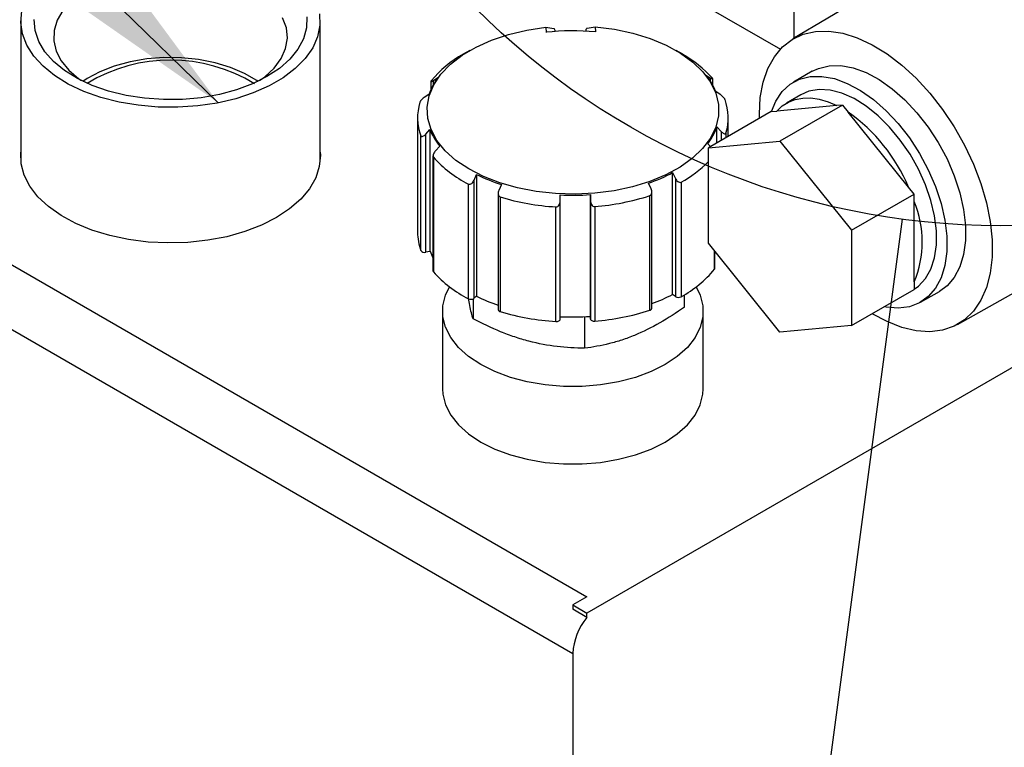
# Model space of a CAD drawing. Header units: inches. Extents: x 3 to 129, y 3 to 99.
# Tile 25 of 32: x 116.96 to 122.15, y 70.32 to 74.15. Entities that reach past the tile are written whole.
import ezdxf

# ---------------------------------------------------------------- set-up
doc = ezdxf.new("R2010")
doc.units = ezdxf.units.IN
doc.header["$LTSCALE"] = 12
doc.header["$MEASUREMENT"] = 0
doc.layers.add('TEXT', color=140, linetype='Continuous', lineweight=25)
doc.dimstyles.new('SLDDIMSTYLE2', dxfattribs={"dimtxt": 0.18, "dimasz": 1.56, "dimexe": 0, "dimexo": 0.0625, "dimgap": 0, "dimtad": 0, "dimtih": 1, "dimtoh": 1, "dimdec": 0, "dimrnd": 1e-09, "dimzin": 0, "dimdsep": 46, "dimtxsty": 'Standard', "dimsah": 1, "dimcen": 0.09, "dimadec": 0, "dimazin": 0, "dimtfac": 1.56, "dimtdec": 0, "dimtofl": 0, "dimtmove": 0, "dimatfit": 3, "dimfxl": 0, "dimfrac": 2, "dimtolj": 1, "dimtzin": 0, "dimarcsym": 0})
doc.dimstyles.new('SLDDIMSTYLE3', dxfattribs={"dimtxt": 0.18, "dimasz": 1.56, "dimexe": 0, "dimexo": 0.0625, "dimgap": 0, "dimtad": 0, "dimtih": 1, "dimtoh": 1, "dimdec": 0, "dimrnd": 1e-09, "dimzin": 0, "dimdsep": 46, "dimtxsty": 'Standard', "dimblk1": 'NONE', "dimblk2": 'NONE', "dimsah": 1, "dimcen": 0.09, "dimadec": 0, "dimazin": 0, "dimtfac": 1.56, "dimtdec": 0, "dimtofl": 0, "dimtmove": 0, "dimatfit": 3, "dimldrblk": 'NONE', "dimfxl": 0, "dimfrac": 2, "dimtolj": 1, "dimtzin": 0, "dimarcsym": 0})

# ---------------------------------------------------------------- blocks, each defined once
blk = doc.blocks.new('_None')

msp = doc.modelspace()

# ---------------------------------------------------------------- linework, layer by layer
for p, q in [((121.0393, 75.5902), (121.0393, 74.0539)), ((112.8499, 75.2096), (119.9493, 71.1113)), ((112.6275, 74.9958), (119.8753, 70.8117)), ((122.4767, 74.9085), (121.0352, 74.0515)), ((120.0291, 74.5404), (120.969, 73.9978)), ((116.965, 74.1465), (116.965, 73.4091)), ((118.543, 73.4091), (118.543, 74.1465)), ((119.7333, 74.1135), (119.734, 74.0866)), ((119.7828, 74.0912), (119.7827, 74.0932)), ((119.9427, 74.0947), (119.9428, 74.0928)), ((119.9427, 74.0928), (119.9427, 74.0947)), ((119.9933, 74.1159), (119.994, 74.0889)), ((119.3315, 73.9911), (119.2961, 73.9707)), ((120.4545, 73.9707), (120.4192, 73.9911)), ((121.1376, 73.8814), (121.0386, 73.8243)), ((119.127, 73.8276), (119.127, 73.7858)), ((119.1411, 73.8332), (119.1639, 73.8485)), ((119.1411, 73.8136), (119.1411, 73.8332)), ((120.5767, 73.8615), (120.5993, 73.8466)), ((120.5993, 73.8466), (120.5993, 73.8303)), ((120.6128, 73.8076), (120.6128, 73.841)), ((120.6512, 73.7592), (120.6286, 73.7741)), ((119.1169, 73.7603), (119.0941, 73.7449)), ((121.0771, 73.7576), (121.0007, 73.7135)), ((120.9202, 73.669), (120.5899, 73.4784)), ((120.9202, 73.669), (120.9498, 73.6717)), ((121.2675, 73.7001), (120.9498, 73.6717)), ((121.2972, 73.7027), (120.967, 73.5121)), ((121.2972, 73.7027), (121.2675, 73.7001)), ((121.2972, 73.7027), (121.3269, 73.6658)), ((121.6446, 73.2706), (121.3269, 73.6658)), ((119.0563, 73.6364), (119.0563, 73.0322)), ((120.6943, 73.5386), (120.6943, 73.6364)), ((119.0995, 73.55), (119.122, 73.5738)), ((119.122, 73.5738), (119.122, 72.932)), ((120.6337, 73.5877), (120.6565, 73.5642)), ((120.6337, 73.5037), (120.6337, 73.5877)), ((120.6565, 73.5642), (120.6565, 73.5168)), ((120.6821, 73.5551), (120.6821, 73.5316)), ((119.0734, 72.9361), (119.0734, 73.5404)), ((119.0995, 72.9275), (119.0995, 73.55)), ((120.5899, 73.4784), (120.967, 73.5121)), ((120.967, 73.5121), (121.3441, 73.043)), ((119.1739, 73.4864), (119.1513, 73.4626)), ((120.601, 73.4847), (120.5867, 73.4994)), ((120.5899, 72.9756), (120.5899, 73.4784)), ((119.1378, 73.4352), (119.1378, 72.8292)), ((119.1398, 73.4284), (119.1398, 72.8242)), ((120.401, 73.3468), (120.4154, 73.3164)), ((120.401, 72.705), (120.401, 73.3468)), ((119.3542, 73.3067), (119.3679, 73.3373)), ((119.3542, 72.6843), (119.3542, 73.3067)), ((119.3679, 73.3373), (119.3679, 72.6955)), ((120.4154, 73.3164), (120.4154, 72.694)), ((120.4453, 73.2969), (120.4453, 72.6926)), ((119.3243, 72.6824), (119.3243, 73.2866)), ((119.4988, 73.2842), (119.4851, 73.2536)), ((120.2874, 73.2609), (120.2731, 73.2913)), ((120.2914, 72.6316), (120.2914, 73.2439)), ((121.6743, 73.2337), (121.6446, 73.2706)), ((119.4815, 73.2374), (119.4815, 72.6245)), ((119.4921, 73.2186), (119.4921, 72.6143)), ((119.8079, 73.1963), (119.8076, 73.2294)), ((119.8079, 72.5739), (119.8079, 73.1963)), ((119.9675, 73.2309), (119.9679, 73.1977)), ((119.9675, 72.5891), (119.9675, 73.2309)), ((119.9679, 73.1977), (119.9679, 72.5753)), ((120.2814, 72.6216), (120.2814, 73.2258)), ((121.3441, 73.043), (121.6743, 73.2337)), ((121.6743, 73.1941), (121.6743, 73.2337)), ((121.6743, 72.7705), (121.6743, 73.1941)), ((119.7857, 72.5622), (119.7857, 73.1664)), ((119.9907, 73.1683), (119.9907, 72.5641)), ((121.3441, 73.043), (121.3441, 72.5402)), ((119.122, 72.932), (119.0995, 72.9275)), ((120.967, 72.5065), (120.5899, 72.9756)), ((120.6219, 72.8378), (120.6219, 72.9359)), ((120.6237, 72.8425), (120.6237, 72.9337)), ((121.9036, 72.5472), (122.4236, 72.8386)), ((121.3441, 72.5402), (121.6743, 72.7309)), ((121.6743, 72.7705), (121.6743, 72.7309)), ((119.3488, 72.6812), (119.3488, 72.5764)), ((119.3679, 72.6955), (119.3542, 72.6843)), ((120.4154, 72.694), (120.401, 72.705)), ((120.4637, 72.6382), (120.4637, 72.7033)), ((121.7086, 72.6638), (121.8076, 72.7209)), ((122.7914, 72.6663), (119.9489, 71.0253)), ((119.1878, 72.6157), (119.1878, 72.2075)), ((119.9371, 72.5874), (119.9371, 72.4215)), ((119.9679, 72.5753), (119.9675, 72.5891)), ((120.5628, 72.2075), (120.5628, 72.6157)), ((121.3441, 72.5402), (120.967, 72.5065)), ((119.9493, 71.1113), (119.8746, 71.0682)), ((119.8746, 71.0682), (119.9489, 71.0253)), ((119.8746, 71.0682), (119.8746, 71.0449)), ((119.9489, 71.002), (119.8746, 71.0449)), ((119.9489, 71.002), (119.9489, 71.0253)), ((119.8753, 70.8117), (119.8753, 62.4778))]:
    msp.add_line(p, q)
at = {"flags": 128}
for points in [[(118.5402, 74.1846), (118.542, 74.1237), (118.5297, 74.0633), (118.5036, 74.0043), (118.464, 73.9479), (118.4119, 73.8951), (118.3479, 73.8467), (118.2734, 73.8037), (118.1896, 73.7668), (118.098, 73.7366), (118.0003, 73.7138), (117.8982, 73.6987), (117.7935, 73.6916), (117.6882, 73.6927), (117.5839, 73.7018), (117.4828, 73.7188), (117.3864, 73.7435), (117.2967, 73.7754), (117.215, 73.8139), (117.1431, 73.8583), (117.082, 73.9079), (117.0329, 73.9617), (116.9966, 74.0189), (116.9739, 74.0783), (116.9651, 74.1389), (116.9704, 74.1997)], [(117.187, 74.2016), (117.1568, 74.15), (117.1406, 74.0964), (117.1388, 74.0419), (117.1514, 73.988), (117.1782, 73.9357), (117.2184, 73.8865), (117.2712, 73.8413), (117.2846, 73.8319)], [(118.2626, 73.8529), (118.1869, 73.8149), (118.1027, 73.7834), (118.0118, 73.7589), (117.9158, 73.742), (117.8167, 73.7329), (117.7164, 73.7319), (117.6168, 73.7389), (117.5198, 73.7539), (117.4275, 73.7766), (117.3414, 73.8064), (117.2634, 73.8429), (117.195, 73.8852), (117.1375, 73.9327), (117.0919, 73.9843), (117.0592, 74.0391), (117.0401, 74.0959), (117.0348, 74.1538)], [(118.2234, 73.8319), (118.2511, 73.8522), (118.3009, 73.8984), (118.3378, 73.9486), (118.3611, 74.0013), (118.3701, 74.0556), (118.3647, 74.1099), (118.3449, 74.1632)], [(118.4723, 74.1683), (118.4706, 74.1104), (118.4549, 74.0531), (118.4255, 73.9977), (118.3831, 73.9452), (118.3285, 73.8966), (118.2626, 73.8529)], [(119.9933, 74.1159), (120.0945, 74.1027), (120.1918, 74.0818), (120.2833, 74.0535), (120.3674, 74.0184), (120.4425, 73.977), (120.5072, 73.9302), (120.5605, 73.8788), (120.6013, 73.8237), (120.6288, 73.7659), (120.6426, 73.7065), (120.6425, 73.6466), (120.6284, 73.5872), (120.6005, 73.5295), (120.5594, 73.4745), (120.5059, 73.4232), (120.4409, 73.3764), (120.3656, 73.3352), (120.2813, 73.3002), (120.1897, 73.2721), (120.0923, 73.2513), (119.991, 73.2383), (119.8875, 73.2334), (119.7839, 73.2364), (119.6819, 73.2476), (119.5834, 73.2665), (119.4903, 73.293), (119.4041, 73.3264), (119.3266, 73.3662), (119.259, 73.4117), (119.2027, 73.462), (119.1586, 73.5163), (119.1276, 73.5735), (119.1102, 73.6325), (119.1068, 73.6924), (119.1173, 73.752), (119.1417, 73.8103), (119.1794, 73.8661), (119.2298, 73.9185), (119.292, 73.9665), (119.3648, 74.0092), (119.4468, 74.0459), (119.5367, 74.0758), (119.6328, 74.0985), (119.7333, 74.1135)], [(120.8588, 73.6336), (120.8585, 73.6557), (120.8635, 73.7435), (120.8786, 73.824), (120.9034, 73.8959), (120.9375, 73.9581), (120.9804, 74.0095), (121.0314, 74.0492), (121.0897, 74.0767), (121.1542, 74.0914), (121.224, 74.0931), (121.2979, 74.0819), (121.3746, 74.0578), (121.4529, 74.0213), (121.5316, 73.973), (121.6092, 73.9137), (121.6847, 73.8443), (121.7566, 73.7659), (121.8239, 73.68), (121.8855, 73.5878), (121.9402, 73.4909), (121.9873, 73.3909), (122.0259, 73.2895), (122.0554, 73.1882), (122.0754, 73.0888), (122.0854, 72.9928), (122.0854, 72.902), (122.0754, 72.8176), (122.0554, 72.7413), (122.0259, 72.6741), (121.9873, 72.6172), (121.9402, 72.5715), (121.8855, 72.5379), (121.8239, 72.5167), (121.7566, 72.5085), (121.6847, 72.5132), (121.6092, 72.5309), (121.5316, 72.5613), (121.4535, 72.6034)], [(118.2169, 73.8276), (118.2091, 73.8329), (118.1442, 73.8704), (118.0702, 73.9017), (117.9887, 73.9261), (117.9018, 73.9431), (117.8113, 73.9521), (117.7196, 73.9532), (117.6286, 73.9461), (117.5406, 73.9311), (117.4576, 73.9085), (117.3815, 73.8788), (117.3141, 73.8428), (117.2911, 73.8276)], [(121.1376, 73.8814), (121.1695, 73.8966), (121.2258, 73.9106), (121.2873, 73.9117), (121.3528, 73.8997), (121.4208, 73.8749), (121.4899, 73.8379), (121.5586, 73.7895), (121.6256, 73.7307), (121.6892, 73.6627), (121.7482, 73.587), (121.8014, 73.5052), (121.8476, 73.4191), (121.8857, 73.3304), (121.9151, 73.2412), (121.935, 73.1532), (121.9451, 73.0683), (121.9451, 72.9885), (121.935, 72.9153), (121.9151, 72.8503), (121.8857, 72.7949), (121.8476, 72.7503), (121.8076, 72.7209)], [(120.9217, 73.6691), (120.9446, 73.7239), (120.9785, 73.774), (121.0207, 73.8128), (121.0705, 73.8395), (121.1268, 73.8535), (121.1883, 73.8545), (121.2538, 73.8425), (121.3218, 73.8177), (121.3909, 73.7808), (121.4596, 73.7323), (121.5266, 73.6735), (121.5902, 73.6055), (121.6493, 73.5298), (121.7024, 73.4481), (121.7486, 73.3619), (121.7867, 73.2733), (121.8161, 73.184), (121.836, 73.096), (121.8461, 73.0112), (121.8461, 72.9313), (121.836, 72.8581), (121.8161, 72.7931), (121.7867, 72.7378), (121.7486, 72.6932), (121.7024, 72.6604), (121.6493, 72.64), (121.5902, 72.6324), (121.5266, 72.6379), (121.5167, 72.6399)], [(121.6743, 72.733), (121.6971, 72.7492), (121.734, 72.7885), (121.7625, 72.8385), (121.7819, 72.898), (121.7917, 72.9656), (121.7917, 73.0397), (121.7819, 73.1187), (121.7625, 73.2005), (121.734, 73.2834), (121.6971, 73.3654), (121.6526, 73.4445), (121.6015, 73.5189), (121.5451, 73.5869), (121.4847, 73.6468), (121.4217, 73.6973), (121.3575, 73.7372), (121.2938, 73.7655), (121.2319, 73.7816), (121.1733, 73.7851), (121.1194, 73.7759), (121.0771, 73.7576)], [(120.9498, 73.6717), (120.9786, 73.6986), (121.0114, 73.7192), (121.0479, 73.7332), (121.0876, 73.7403), (121.1299, 73.7405), (121.1744, 73.7338), (121.2205, 73.7203), (121.2675, 73.7001)], [(118.3126, 73.1096), (118.2332, 73.0695), (118.1452, 73.0358), (118.0502, 73.0093), (117.95, 72.9903), (117.8462, 72.9791), (117.7408, 72.9761), (117.6356, 72.9812), (117.5326, 72.9943), (117.4335, 73.0152), (117.3401, 73.0436), (117.2541, 73.0789), (117.177, 73.1205), (117.1103, 73.1677), (117.055, 73.2196), (117.0121, 73.2753), (116.9826, 73.3338), (116.9668, 73.394), (116.965, 73.4549), (116.965, 73.455)], [(118.543, 73.455), (118.5439, 73.4397), (118.5386, 73.3788), (118.5193, 73.3189), (118.4864, 73.2611), (118.4404, 73.2062), (118.3821, 73.1554), (118.3126, 73.1096)], [(120.6274, 72.929), (120.625, 72.9233), (120.6237, 72.9203)], [(120.6219, 72.8378), (120.6232, 72.8401), (120.6237, 72.8425)], [(119.3892, 72.3351), (119.325, 72.3779), (119.2719, 72.4255), (119.2312, 72.477), (119.2035, 72.5314), (119.1896, 72.5874), (119.1896, 72.644), (119.2035, 72.7001), (119.2251, 72.7447)], [(120.5255, 72.7447), (120.5471, 72.7001), (120.5611, 72.644), (120.5611, 72.5874), (120.5471, 72.5314), (120.5195, 72.477), (120.4787, 72.4255), (120.4257, 72.3779), (120.3615, 72.3351), (120.2873, 72.298), (120.2048, 72.2674), (120.1156, 72.2439), (120.0215, 72.2279), (119.9244, 72.2199), (119.8263, 72.2199), (119.7292, 72.2279), (119.6351, 72.2439), (119.5458, 72.2674), (119.4633, 72.298), (119.3892, 72.3351)], [(119.7857, 72.5622), (119.79, 72.5622), (119.7941, 72.5627), (119.798, 72.5637), (119.8014, 72.5651), (119.8042, 72.567), (119.8063, 72.5691), (119.8075, 72.5714), (119.8079, 72.5739)], [(119.9679, 72.5753), (119.9684, 72.5729), (119.9698, 72.5706), (119.972, 72.5685), (119.9749, 72.5667), (119.9784, 72.5654), (119.9823, 72.5644), (119.9865, 72.564), (119.9907, 72.5641)], [(119.1878, 72.2075), (119.1896, 72.1791), (119.2035, 72.1231), (119.2312, 72.0688), (119.2719, 72.0173), (119.325, 71.9696), (119.3892, 71.9268), (119.4633, 71.8897), (119.5458, 71.8591), (119.6351, 71.8356), (119.7292, 71.8196), (119.8263, 71.8116), (119.9244, 71.8116), (120.0215, 71.8196), (120.1156, 71.8356), (120.2048, 71.8591), (120.2873, 71.8897), (120.3615, 71.9268)], [(120.3615, 71.9268), (120.4257, 71.9696), (120.4787, 72.0173), (120.5195, 72.0688), (120.5471, 72.1231), (120.5611, 72.1791), (120.5628, 72.2075)]]:
    msp.add_lwpolyline(points, dxfattribs=at)
for centre, radius, start, end in [((119.8754, 72.8505), 1.2442, 84.5285, 96.5229), ((119.5767, 73.4649), 0.5784, 119.0202, 140.7531), ((120.1711, 73.46), 0.584, 41.1586, 60.9671), ((117.7537, 73.0932), 0.8471, 58.4453, 121.2139), ((119.4267, 73.6519), 0.3282, 143.1974, 160.727), ((120.3102, 73.6442), 0.3439, 22.1903, 39.1825), ((119.3351, 73.6363), 0.2788, 163.0231, 200.131), ((120.4155, 73.6365), 0.2788, 343.0231, 20.131), ((120.7947, 72.9127), 0.9222, 22.8357, 54.7535), ((119.4404, 73.7037), 0.3439, 202.1903, 219.1825), ((120.3239, 73.696), 0.3282, 323.1974, 340.727), ((119.6002, 73.8365), 0.6152, 221.5535, 243.3562), ((120.144, 73.8491), 0.6291, 298.6192, 315.1489), ((119.9862, 74.1283), 0.8848, 288.9224, 297.9613), ((119.7782, 74.161), 0.9202, 243.5216, 252.3269), ((119.8627, 74.4533), 1.2892, 253.2937, 266.5782), ((119.8753, 74.5636), 1.3359, 267.0928, 273.9586), ((119.8925, 74.4283), 1.2638, 274.4556, 287.9183), ((121.1715, 72.9823), 0.5456, 337.1558, 22.8442), ((119.3384, 73.0328), 0.2821, 180.1257, 200.0379), ((119.0924, 72.9499), 0.0235, 216.0014, 287.569), ((119.414, 73.049), 0.3145, 201.8284, 208.5732), ((119.1454, 72.8294), 0.00764, 180.8876, 222.8651), ((120.1703, 73.2073), 0.5835, 298.1154, 320.7058), ((119.6002, 73.2323), 0.6152, 221.5535, 243.3562), ((119.3376, 72.709), 0.0298, 243.5568, 303.7549), ((119.7744, 73.5108), 0.911, 243.4998, 251.2442), ((119.9905, 73.4775), 0.8747, 290.1199, 297.9867), ((120.4315, 72.7192), 0.03, 237.4268, 297.3769), ((119.4936, 72.6266), 0.0123, 189.4645, 262.9415), ((119.8925, 73.824), 1.2638, 274.4556, 287.9183), ((120.2794, 72.6336), 0.0122, 279.2943, 350.3776), ((119.8627, 73.8491), 1.2892, 253.2937, 266.5782), ((119.8753, 73.9218), 1.3359, 267.0928, 273.9586), ((120.1965, 70.7969), 0.3215, 140.3719, 177.3696)]:
    msp.add_arc(centre, radius, start, end)
for centre, major_axis, ratio, start_param, end_param in [((119.7627, 74.1094), (0.0191, -0.0189), 0.31195, 0.315678, 1.159163), ((119.9627, 74.1112), (0.019, 0.0192), 0.323616, 1.998322, 2.841808)]:
    msp.add_ellipse(centre, major_axis=major_axis, ratio=ratio, start_param=start_param, end_param=end_param)
for points in [[(119.7333, 74.1135), (119.7473, 74.1118), (119.7614, 74.1097), (119.7758, 74.1073)], [(119.9492, 74.1089), (119.964, 74.1115), (119.9787, 74.1139), (119.9933, 74.1159)]]:
    msp.add_open_spline(points, degree=3)
for points, knots in [([(119.1288, 73.8308), (119.1273, 73.829), (119.1268, 73.8277), (119.1273, 73.8265), (119.1283, 73.8265), (119.1309, 73.8273), (119.1327, 73.8281), (119.1366, 73.8303), (119.1388, 73.8316), (119.1411, 73.8332)], [0, 0, 0, 0, 0.25, 0.25, 0.5, 0.5, 0.75, 0.75, 1, 1, 1, 1]), ([(120.5993, 73.8466), (120.6017, 73.845), (120.6038, 73.8437), (120.6076, 73.8417), (120.6093, 73.8409), (120.6118, 73.8401), (120.6127, 73.8402), (120.613, 73.8414), (120.6124, 73.8426), (120.6108, 73.8444)], [0, 0, 0, 0, 0.25, 0.25, 0.5, 0.5, 0.75, 0.75, 1, 1, 1, 1]), ([(119.0941, 73.7449), (119.0917, 73.7433), (119.0893, 73.7415), (119.0844, 73.7374), (119.0818, 73.7351), (119.077, 73.7302), (119.0746, 73.7275), (119.0706, 73.7223), (119.0691, 73.7197), (119.0685, 73.7177)], [0, 0, 0, 0, 0.25, 0.25, 0.5, 0.5, 0.75, 0.75, 1, 1, 1, 1]), ([(120.6772, 73.7325), (120.6765, 73.7344), (120.6749, 73.737), (120.6708, 73.7422), (120.6684, 73.7448), (120.6635, 73.7496), (120.6609, 73.7519), (120.6559, 73.7559), (120.6535, 73.7577), (120.6512, 73.7592)], [0, 0, 0, 0, 0.25, 0.25, 0.5, 0.5, 0.75, 0.75, 1, 1, 1, 1]), ([(120.6565, 73.5642), (120.6589, 73.5618), (120.6613, 73.5597), (120.6663, 73.556), (120.6688, 73.5544), (120.6737, 73.5523), (120.676, 73.5517), (120.68, 73.5521), (120.6815, 73.5531), (120.6821, 73.5551)], [0, 0, 0, 0, 0.25, 0.25, 0.5, 0.5, 0.75, 0.75, 1, 1, 1, 1]), ([(119.0734, 73.5404), (119.0741, 73.5384), (119.0757, 73.5373), (119.0799, 73.537), (119.0823, 73.5377), (119.0872, 73.5399), (119.0897, 73.5415), (119.0947, 73.5453), (119.0971, 73.5475), (119.0995, 73.55)], [0, 0, 0, 0, 0.25, 0.25, 0.5, 0.5, 0.75, 0.75, 1, 1, 1, 1]), ([(119.1513, 73.4626), (119.149, 73.4601), (119.1469, 73.4574), (119.143, 73.4517), (119.1414, 73.4486), (119.1388, 73.4423), (119.138, 73.439), (119.1377, 73.433), (119.1383, 73.4302), (119.1398, 73.4284)], [0, 0, 0, 0, 0.25, 0.25, 0.5, 0.5, 0.75, 0.75, 1, 1, 1, 1]), ([(119.3243, 73.2866), (119.3269, 73.2852), (119.3301, 73.2851), (119.3362, 73.2867), (119.3392, 73.2883), (119.3445, 73.2925), (119.3469, 73.295), (119.351, 73.3005), (119.3527, 73.3035), (119.3542, 73.3067)], [0, 0, 0, 0, 0.25, 0.25, 0.5, 0.5, 0.75, 0.75, 1, 1, 1, 1]), ([(120.4154, 73.3164), (120.4169, 73.3133), (120.4186, 73.3103), (120.4229, 73.3049), (120.4253, 73.3024), (120.4306, 73.2983), (120.4336, 73.2967), (120.4397, 73.2953), (120.4428, 73.2955), (120.4453, 73.2969)], [0, 0, 0, 0, 0.25, 0.25, 0.5, 0.5, 0.75, 0.75, 1, 1, 1, 1]), ([(119.4851, 73.2536), (119.4837, 73.2504), (119.4826, 73.2471), (119.4814, 73.2404), (119.4813, 73.237), (119.482, 73.2304), (119.483, 73.2272), (119.4865, 73.2217), (119.489, 73.2195), (119.4921, 73.2186)], [0, 0, 0, 0, 0.25, 0.25, 0.5, 0.5, 0.75, 0.75, 1, 1, 1, 1]), ([(120.2814, 73.2258), (120.2844, 73.2268), (120.2868, 73.229), (120.2901, 73.2345), (120.291, 73.2377), (120.2919, 73.2477), (120.2904, 73.2546), (120.2874, 73.2609)], [0, 0, 0, 0, 0.25, 0.25, 0.5, 0.5, 1, 1, 1, 1]), ([(119.7857, 73.1664), (119.7892, 73.1662), (119.7927, 73.1673), (119.7985, 73.1712), (119.8009, 73.1738), (119.8045, 73.1796), (119.8059, 73.1829), (119.8076, 73.1895), (119.808, 73.1928), (119.8079, 73.1963)], [0, 0, 0, 0, 0.25, 0.25, 0.5, 0.5, 0.75, 0.75, 1, 1, 1, 1]), ([(119.9679, 73.1977), (119.9679, 73.1943), (119.9684, 73.1909), (119.9703, 73.1844), (119.9717, 73.1812), (119.9755, 73.1754), (119.9779, 73.1728), (119.9838, 73.1691), (119.9872, 73.168), (119.9907, 73.1683)], [0, 0, 0, 0, 0.25, 0.25, 0.5, 0.5, 0.75, 0.75, 1, 1, 1, 1]), ([(119.3488, 72.5764), (119.3431, 72.5968), (119.3353, 72.625), (119.3271, 72.6719), (119.3249, 72.685)], [0, 0, 0, 0, 0.722777, 1, 1, 1, 1]), ([(120.4637, 72.6382), (120.4207, 72.608), (120.3774, 72.58), (120.2899, 72.5297), (120.2457, 72.5076), (120.1785, 72.48), (120.156, 72.4717), (120.1115, 72.4571), (120.0895, 72.4508), (120.0236, 72.4343), (119.9802, 72.4267), (119.9371, 72.4215)], [0, 0, 0, 0, 0.25, 0.25, 0.5, 0.5, 0.625, 0.625, 0.75, 0.75, 1, 1, 1, 1]), ([(119.9371, 72.4215), (119.8891, 72.4217), (119.8407, 72.4242), (119.7429, 72.4357), (119.6935, 72.4448), (119.6185, 72.4645), (119.5934, 72.4721), (119.5437, 72.4889), (119.519, 72.4981), (119.4454, 72.5282), (119.3969, 72.5513), (119.3488, 72.5764)], [0, 0, 0, 0, 0.25, 0.25, 0.5, 0.5, 0.625, 0.625, 0.75, 0.75, 1, 1, 1, 1])]:
    msp.add_open_spline(points, degree=3, knots=knots)
at = {"layer": 'TEXT'}
msp.add_circle((122.1295, 76.9823), 3.9151, dxfattribs=at)

# ---------------------------------------------------------------- leaders
msp.add_leader([(118.0059, 73.7149), (111.6421, 79.9128), (108.6421, 79.9128)], dimstyle='SLDDIMSTYLE2', dxfattribs=at)
at = {"layer": 'TEXT', "has_arrowhead": 0}
msp.add_leader([(118.0719, 46.4889), (121.6131, 73.1014)], dimstyle='SLDDIMSTYLE3', dxfattribs=at)

doc.saveas('drawing.dxf')
